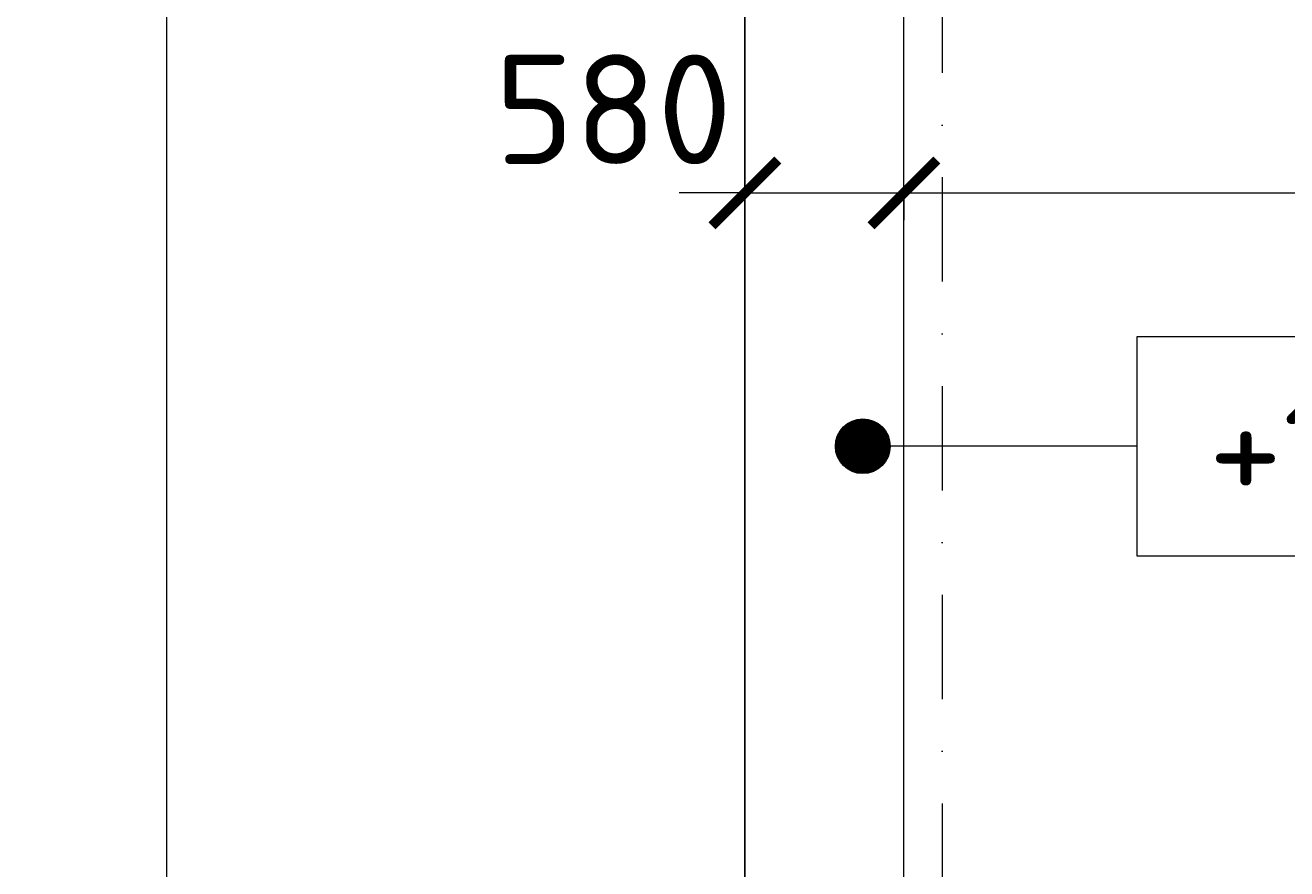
# Model space of a CAD drawing. Header units: millimetres. Extents: x 5450 to 1919026, y -34905 to 130825.
# Tile 34 of 154: x 70440 to 75045, y 105083 to 108162. Entities that reach past the tile are written whole.
import ezdxf
from ezdxf.enums import TextEntityAlignment as Align

# ---------------------------------------------------------------- set-up
doc = ezdxf.new("R2010")
doc.units = ezdxf.units.MM
doc.linetypes.add('CENTERX2', pattern=[101.6, 63.5, -12.7, 12.7, -12.7])
doc.linetypes.add('DASHDOT', pattern=[25.4, 12.7, -6.35, 0, -6.35])
doc.layers.get('Defpoints').update_dxf_attribs({"color": 8})
for name, color, linetype, lineweight in [('A99_N_kce-pohl', 1, 'Continuous', 9), ('A99_N_koty-200', 5, 'Continuous', 5), ('A99_N_koty-vysk', 160, 'Continuous', 5), ('A99_S_osy', 1, 'CENTERX2', 5)]:
    doc.layers.add(name, color=color, linetype=linetype, lineweight=lineweight)
doc.styles.add('A99_kota', font='isocpeur.ttf', dxfattribs={"height": 2})
doc.dimstyles.new('A99_kota_200 new', dxfattribs={"dimscale": 200, "dimtxt": 2, "dimasz": 1.2, "dimexe": 0.5, "dimexo": 1.5, "dimgap": 0.3, "dimtad": 1, "dimdec": 0, "dimzin": 3, "dimdsep": 46, "dimtxsty": 'A99_kota', "dimblk": 'ARCHTICK', "dimcen": 2.5, "dimazin": 2, "dimtfac": 0.75, "dimtdec": 0, "dimtmove": 2, "dimatfit": 0, "dimfxl": 4, "dimfxlon": 1, "dimtolj": 1, "dimtzin": 0, "dimlwd": 5, "dimlwe": 5, "dimarcsym": 0})

# ---------------------------------------------------------------- blocks, each defined once
blk = doc.blocks.new('*U16')
at = {"color": 0, "linetype": 'ByBlock'}
blk.add_line((0, -2), (-5, -2), dxfattribs=at)
blk.add_lwpolyline([(0, -4), (11.4, -4), (11.4, 0), (0, 0)], close=True, dxfattribs=at)
at = {"color": 0, "linetype": 'ByBlock', "ltscale": 200, "const_width": 0.5}
blk.add_lwpolyline([(-5.25, -2, -1), (-4.75, -2, -1)], format="xyb", close=True, dxfattribs=at)
at = {"color": 0, "linetype": 'ByBlock'}
blk.add_circle((-5, -2), 0.5, dxfattribs=at)
at = {"color": 0, "linetype": 'ByBlock', "style": 'A99_kota'}
for tag, p in [('VYSKA', (5.7, -2.241)), ('VYSKA_POPIS1', (5.7, -6.041)), ('VYSKA_POPIS2', (5.9, -9.541)), ('VYSKA_POPIS3', (5.9, -13.041))]:
    blk.add_attdef(tag, text='', height=2, dxfattribs=at).set_placement(p, align=Align.MIDDLE)
blk = doc.blocks.new('_ArchTick')
at = {"color": 0, "linetype": 'ByBlock', "const_width": 0.15}
blk.add_lwpolyline([(-0.5, -0.5), (0.5, 0.5)], dxfattribs=at)
blk = doc.blocks.new('*D1101')
at = {"layer": 'A99_N_koty-200', "color": 0, "linetype": 'Continuous', "lineweight": 5, "transparency": 16777216}
for p, q in [((73067.3, 107550), (72827.3, 107550)), ((73067.3, 107550), (73067.3, 107450)), ((73067.3, 107550), (73647.3, 107550)), ((73647.3, 107550), (73647.3, 107450)), ((73647.3, 107550), (73887.3, 107550))]:
    blk.add_line(p, q, dxfattribs=at)
at = {"layer": 'Defpoints', "color": 0, "linetype": 'Continuous', "lineweight": 18, "transparency": 16777216}
for p in [(73067.3, 107550), (73647.3, 107550), (73647.3, 107550)]:
    blk.add_point(p, dxfattribs=at)
at = {"layer": 'A99_N_koty-200', "color": 0, "linetype": 'Continuous', "lineweight": 5, "transparency": 16777216, "xscale": 240, "yscale": 240, "zscale": 240}
blk.add_blockref('_ArchTick', (73067.3, 107550), dxfattribs=at)
at = {"layer": 'A99_N_koty-200', "color": 0, "linetype": 'Continuous', "lineweight": 5, "transparency": 16777216, "xscale": 240, "yscale": 240, "zscale": 240, "rotation": 180}
blk.add_blockref('_ArchTick', (73647.3, 107550), dxfattribs=at)
at = {"layer": 'A99_N_koty-200', "color": 0, "linetype": 'Continuous', "transparency": 16777216, "insert": (72587.3, 107855), "char_height": 400, "attachment_point": 5, "style": 'A99_kota'}
blk.add_mtext('\\A1;580', dxfattribs=at)
blk = doc.blocks.new('*D1103')
at = {"layer": 'A99_N_koty-200', "color": 0, "linetype": 'Continuous', "lineweight": 5, "transparency": 16777216}
for p, q in [((73647.3, 107550), (73647.3, 107650)), ((79717.3, 106750), (79717.3, 107650)), ((73647.3, 107550), (79717.3, 107550))]:
    blk.add_line(p, q, dxfattribs=at)
at = {"layer": 'Defpoints', "color": 0, "linetype": 'Continuous', "lineweight": 18, "transparency": 16777216}
for p in [(79717.3, 107550), (73647.3, 107345), (79717.3, 105425)]:
    blk.add_point(p, dxfattribs=at)
at = {"layer": 'A99_N_koty-200', "color": 0, "linetype": 'Continuous', "lineweight": 5, "transparency": 16777216, "xscale": 240, "yscale": 240, "zscale": 240, "rotation": 180}
blk.add_blockref('_ArchTick', (73647.3, 107550), dxfattribs=at)
at = {"layer": 'A99_N_koty-200', "color": 0, "linetype": 'Continuous', "lineweight": 5, "transparency": 16777216, "xscale": 240, "yscale": 240, "zscale": 240}
blk.add_blockref('_ArchTick', (79717.3, 107550), dxfattribs=at)
at = {"layer": 'A99_N_koty-200', "color": 0, "linetype": 'Continuous', "transparency": 16777216, "insert": (77852.3, 107880), "char_height": 400, "attachment_point": 5, "style": 'A99_kota'}
blk.add_mtext('\\A1;6070', dxfattribs=at)
blk = doc.blocks.new('*D1721')
at = {"layer": 'A99_N_koty-200', "color": 0, "linetype": 'Continuous', "lineweight": 5, "transparency": 16777216}
for p, q in [((71757.3, 111945), (70857.3, 111945)), ((70957.3, 56520), (70957.3, 111945)), ((71757.3, 56520), (70857.3, 56520))]:
    blk.add_line(p, q, dxfattribs=at)
at = {"layer": 'Defpoints', "color": 0, "linetype": 'Continuous', "lineweight": 18, "transparency": 16777216}
for p in [(70957.3, 111945), (73387.3, 111945), (73067.3, 56520)]:
    blk.add_point(p, dxfattribs=at)
at = {"layer": 'A99_N_koty-200', "color": 0, "linetype": 'Continuous', "lineweight": 5, "transparency": 16777216, "xscale": 240, "yscale": 240, "zscale": 240}
for p, rotation in [((70957.3, 111945), 90), ((70957.3, 56520), 270)]:
    blk.add_blockref('_ArchTick', p, dxfattribs=dict(at, rotation=rotation))
at = {"layer": 'A99_N_koty-200', "color": 0, "linetype": 'Continuous', "transparency": 16777216, "insert": (70697.3, 84232.5), "char_height": 400, "attachment_point": 5, "rotation": 90, "style": 'A99_kota'}
blk.add_mtext('\\A1;55425', dxfattribs=at)

msp = doc.modelspace()

# ---------------------------------------------------------------- linework, layer by layer
at = {"layer": 'A99_N_kce-pohl', "linetype": 'Continuous', "lineweight": 9}
for points in [[(73067.3, 56520), (73067.3, 113295)], [(73067.3, 112420), (73067.3, 56520), (74967.3, 56520), (74967.3, 54610)], [(73647.3, 56520), (73647.3, 111945)]]:
    msp.add_lwpolyline(points, dxfattribs=at)
at = {"layer": 'A99_S_osy', "linetype": 'DASHDOT', "lineweight": 5, "ltscale": 30}
msp.add_lwpolyline([(73787.3, 130470), (73787.3, 55770)], dxfattribs=at)

# ---------------------------------------------------------------- block references
at = {"layer": 'A99_N_koty-vysk', "xscale": 200, "yscale": 200, "zscale": 200}
msp.add_blockref('*U16', (74497.3, 107025), dxfattribs=at).add_auto_attribs({'VYSKA': '+14,400'})

# ---------------------------------------------------------------- dimensions: what is measured, and where the dimension line sits
at = {"layer": 'A99_N_koty-200', "linetype": 'Continuous'}
dim = msp.add_linear_dim(base=(70957.3, 111945), p1=(73067.3, 56520), p2=(73387.3, 111945), angle=90, dimstyle='A99_kota_200 new', override={"dimscale": 0, "dimtix": 1, "dimtofl": 1, "dimtmove": 2, "dimatfit": 0}, dxfattribs=at)
dim.commit()
dim.dimension.update_dxf_attribs({"geometry": '*D1721', "text_midpoint": (70697.3, 84232.5)})
for base, p1, p2, picture, middle in [((79717.3, 107550), (73647.3, 107345), (79717.3, 105425), '*D1103', (77852.3, 107880)), ((73647.3, 107550), (73067.3, 107550), (73647.3, 107550), '*D1101', (72587.3, 107855))]:
    dim = msp.add_linear_dim(base=base, p1=p1, p2=p2, dimstyle='A99_kota_200 new', override={"dimscale": 0, "dimtix": 1, "dimtofl": 1, "dimtmove": 2, "dimatfit": 0}, dxfattribs=at)
    dim.commit()
    dim.dimension.update_dxf_attribs({"geometry": picture, "text_midpoint": middle, "dimtype": 160})

doc.saveas('drawing.dxf')
